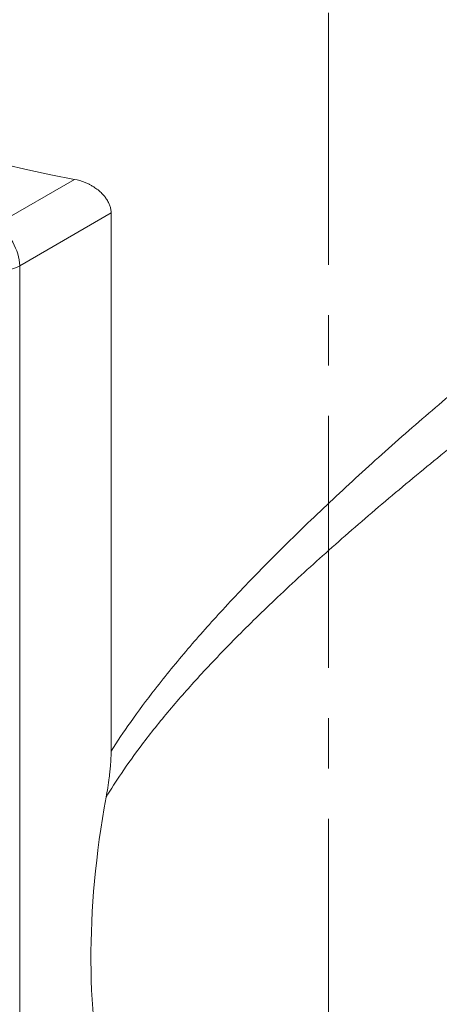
# Model space of a CAD drawing. Header units: millimetres. Extents: x 0 to 594, y 0 to 420.
# Tile 15 of 23: x 478 to 491, y 173 to 203. Entities that reach past the tile are written whole.
import ezdxf

# ---------------------------------------------------------------- set-up
doc = ezdxf.new("R2010")
doc.units = ezdxf.units.MM
doc.linetypes.add('K5LT_AXLED', pattern=[12, 7.5, -1.5, 1.5, -1.5])
doc.linetypes.add('K5LT_THIN', pattern=[0])
doc.layers.add('Системный слой (1)', color=251, linetype='Continuous', true_color=0x6c6c6c)

msp = doc.modelspace()

# ---------------------------------------------------------------- linework, layer by layer
at = {"layer": 'Системный слой (1)', "color": 30, "linetype": 'K5LT_AXLED', "lineweight": 18, "true_color": 0xff8000}
msp.add_line((487.2516, 135.26), (487.2516, 245.9835), dxfattribs=at)
at = {"layer": 'Системный слой (1)', "color": 7, "linetype": 'K5LT_THIN', "lineweight": 18, "true_color": 0xffffff}
for p, q in [((479.687, 197.804), (477.3521, 196.456)), ((480.7811, 196.8027), (478.0592, 195.2312)), ((480.7811, 180.7753), (480.7811, 196.8027)), ((478.0592, 168.2868), (478.0592, 195.2312))]:
    msp.add_line(p, q, dxfattribs=at)
for centre, major_axis, ratio, start_param, end_param in [((487.2516, 211.5612), (-25, 0), 0.5773503, 0.3365557, 1.2633934), ((477.3521, 195.6395), (0.5, -0.866), 0.5773503, 0.7853982, 2.3561945), ((477.3521, 195.6395), (1, 0), 0.5773503, 3.9269908, 5.4977871), ((496.0904, 183.8186), (10.8539, 20.1726), 0.5766575, 2.0824864, 2.5727422)]:
    msp.add_ellipse(centre, major_axis=major_axis, ratio=ratio, start_param=start_param, end_param=end_param, dxfattribs=at)
for points, knots in [([(503.1476, 200.4604), (502.649, 200.1486), (501.6749, 199.5226), (500.2437, 198.5593), (498.8609, 197.5939), (497.4725, 196.5921), (496.0192, 195.509), (494.5191, 194.3548), (492.9781, 193.1297), (491.4059, 191.8361), (489.8168, 190.4791), (488.2436, 189.0784), (486.7393, 187.6741), (485.3555, 186.3103), (484.1374, 185.0334), (483.0548, 183.817), (482.1398, 182.7011), (481.3836, 181.686), (480.9646, 181.0639), (480.7811, 180.7753)], [0, 0, 0, 0, 1.2020649, 2.2970798, 3.2878254, 4.3495453, 5.4589651, 6.6287371, 7.8562103, 9.1469476, 10.5046434, 11.9150071, 13.3347588, 14.7012794, 15.9801393, 17.1192465, 18.2719381, 19.2085795, 20, 20, 20, 20]), ([(504.0406, 199.1689), (503.5383, 198.86), (502.5528, 198.2403), (501.0978, 197.2906), (499.684, 196.3396), (498.2614, 195.3563), (496.7694, 194.2968), (495.2272, 193.1715), (493.6375, 191.9782), (492.0113, 190.72), (490.364, 189.4017), (488.7347, 188.0463), (487.1802, 186.6933), (485.7625, 185.3925), (484.5134, 184.1746), (483.4449, 183.0575), (482.512, 182.0011), (481.7369, 181.0354), (481.1144, 180.1675), (480.7775, 179.6397), (480.6331, 179.3984)], [0, 0, 0, 0, 1.215378, 2.3280828, 3.3371979, 4.4208619, 5.5490101, 6.7412456, 7.9934699, 9.3147096, 10.7046063, 12.1493634, 13.5954477, 14.9827403, 16.2561222, 17.4201896, 18.4563236, 19.4927726, 20.3205281, 21, 21, 21, 21]), ([(479.687, 197.804), (479.7944, 197.7843), (479.9371, 197.7425), (480.0985, 197.6705), (480.1845, 197.6258), (480.2817, 197.5682), (480.384, 197.4954), (480.4877, 197.4053), (480.5705, 197.3175), (480.6304, 197.2387), (480.672, 197.1738), (480.7099, 197.1047), (480.7468, 197.0172), (480.7745, 196.9113), (480.7811, 196.8399), (480.7811, 196.8027)], [0, 0, 0, 0, 3.2204451, 4.2633313, 5.0486191, 5.9873712, 7.4910789, 8.6518949, 9.9819043, 11.0628299, 11.6491408, 12.3642342, 13.538666, 14.7015478, 16, 16, 16, 16]), ([(480.6331, 179.3984), (480.6507, 179.4947), (480.6844, 179.6925), (480.7191, 179.9356), (480.744, 180.146), (480.7598, 180.307), (480.772, 180.4731), (480.7793, 180.6256), (480.7811, 180.7263), (480.7811, 180.7753)], [0, 0, 0, 0, 2.0346417, 4.1935229, 5.2061924, 6.5882893, 7.7080855, 8.8755829, 10, 10, 10, 10])]:
    msp.add_open_spline(points, degree=3, knots=knots, dxfattribs=at)

doc.saveas('drawing.dxf')
